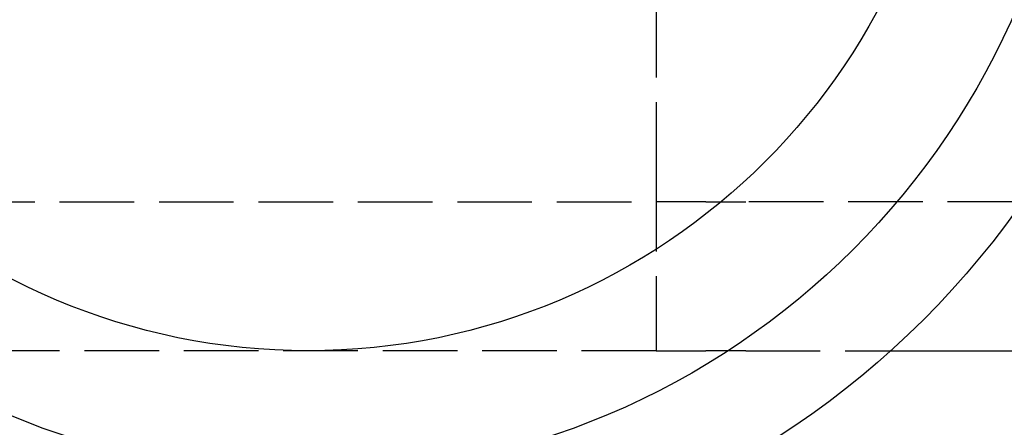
# Model space of a CAD drawing. Header units: millimetres. Extents: x -168 to 186, y -31 to 142.
# Tile 42 of 52: x 112 to 132, y 90 to 98. Entities that reach past the tile are written whole.
import ezdxf

# ---------------------------------------------------------------- set-up
doc = ezdxf.new("R2010")
doc.units = ezdxf.units.MM
doc.header["$LTSCALE"] = 10
doc.linetypes.add('ALLCAD_Strich', pattern=[0.2, 0.15, -0.05])
doc.layers.add('BESCH_KONT_sich_schn_ansi_2d', color=40, linetype='Continuous')

msp = doc.modelspace()

# ---------------------------------------------------------------- linework, layer by layer
at = {"layer": 'BESCH_KONT_sich_schn_ansi_2d', "linetype": 'ALLCAD_Strich', "extrusion": (0, 1, 2.22045e-16)}
for p, q in [((125.265, 104.52), (125.265, 95.02)), ((125.265, 95.02), (125.265, 91.52)), ((111.265, 94.52), (125.265, 94.52)), ((126.265, 94.52), (125.265, 94.52)), ((126.265, 94.52), (127.065, 94.52)), ((132.626, 94.52), (127.065, 94.52)), ((125.265, 91.52), (111.265, 91.52)), ((125.265, 91.52), (126.265, 91.52)), ((127.065, 91.52), (126.265, 91.52)), ((127.065, 91.52), (129.98, 91.52))]:
    msp.add_line(p, q, dxfattribs=at)
at = {"layer": 'BESCH_KONT_sich_schn_ansi_2d', "linetype": 'Continuous', "extrusion": (0, 1, 2.22045e-16)}
msp.add_line((129.98, 91.52), (133.065, 91.52), dxfattribs=at)
at = {"layer": 'BESCH_KONT_sich_schn_ansi_2d', "linetype": 'Continuous'}
for radius in [17.5, 15.5, 13]:
    msp.add_circle((118.265, 104.52), radius, dxfattribs=at)

doc.saveas('drawing.dxf')
